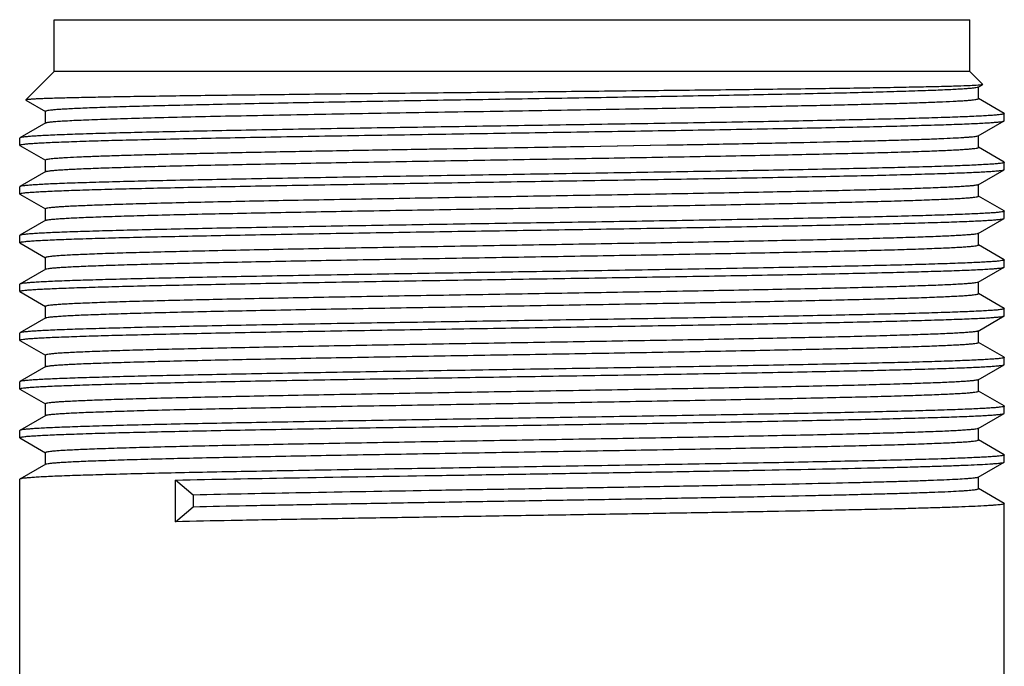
# Model space of a CAD drawing. Header units: millimetres. Extents: x 0 to 559, y 0 to 432.
# Tile 8 of 18: x 232 to 261, y 223 to 241. Entities that reach past the tile are written whole.
import ezdxf

# ---------------------------------------------------------------- set-up
doc = ezdxf.new("R2010")
doc.units = ezdxf.units.MM
doc.header["$LTSCALE"] = 30.734
doc.layers.get('0').update_dxf_attribs({"linetype": 'CONTINUOUS'})

msp = doc.modelspace()

# ---------------------------------------------------------------- linework, layer by layer
at = {"color": 7, "linetype": 'Continuous'}
for p, q in [((233.487, 239.956), (233.487, 241.456)), ((233.487, 241.456), (259.987, 241.456)), ((259.987, 239.956), (259.987, 241.456)), ((232.665, 239.134), (233.487, 239.956)), ((259.987, 239.956), (233.487, 239.956)), ((260.361, 239.581), (259.987, 239.956)), ((260.231, 239.503), (260.36, 239.577)), ((260.237, 239.172), (260.237, 239.51)), ((260.361, 239.581), (260.36, 239.578)), ((232.665, 239.134), (232.667, 239.131)), ((232.667, 239.131), (233.236, 238.802)), ((260.982, 238.745), (260.238, 239.175)), ((233.237, 238.467), (233.237, 238.805)), ((260.982, 238.745), (260.987, 238.739)), ((260.987, 238.533), (260.987, 238.739)), ((233.242, 238.474), (232.492, 238.04)), ((260.231, 238.093), (260.982, 238.527)), ((260.982, 238.527), (260.987, 238.533)), ((232.492, 238.04), (232.487, 238.034)), ((232.487, 237.828), (232.487, 238.034)), ((260.237, 237.762), (260.237, 238.1)), ((232.492, 237.822), (232.487, 237.828)), ((232.492, 237.822), (233.236, 237.392)), ((251.216, 237.823), (248.816, 237.782)), ((251.225, 237.823), (248.822, 237.782)), ((260.982, 237.335), (260.238, 237.765)), ((233.237, 237.057), (233.237, 237.395)), ((260.982, 237.335), (260.987, 237.329)), ((260.982, 237.117), (260.987, 237.123)), ((260.987, 237.123), (260.987, 237.329)), ((233.242, 237.064), (232.492, 236.63)), ((260.231, 236.683), (260.982, 237.117)), ((232.492, 236.63), (232.487, 236.624)), ((232.487, 236.418), (232.487, 236.624)), ((260.237, 236.352), (260.237, 236.69)), ((232.492, 236.412), (232.487, 236.418)), ((232.492, 236.412), (233.236, 235.982)), ((260.982, 235.925), (260.238, 236.355)), ((233.237, 235.647), (233.237, 235.985)), ((260.231, 235.273), (260.982, 235.707)), ((260.982, 235.925), (260.987, 235.919)), ((260.982, 235.707), (260.987, 235.713)), ((260.987, 235.713), (260.987, 235.919)), ((233.242, 235.654), (232.492, 235.22)), ((232.492, 235.22), (232.487, 235.214)), ((232.487, 235.008), (232.487, 235.214)), ((260.237, 234.942), (260.237, 235.28)), ((232.492, 235.002), (232.487, 235.008)), ((232.492, 235.002), (233.236, 234.572)), ((260.982, 234.515), (260.238, 234.945)), ((233.237, 234.237), (233.237, 234.575)), ((260.231, 233.863), (260.982, 234.297)), ((260.982, 234.515), (260.987, 234.509)), ((260.982, 234.297), (260.987, 234.303)), ((260.987, 234.303), (260.987, 234.509)), ((233.242, 234.244), (232.492, 233.81)), ((232.492, 233.81), (232.487, 233.804)), ((232.487, 233.598), (232.487, 233.804)), ((260.237, 233.532), (260.237, 233.87)), ((232.492, 233.592), (232.487, 233.598)), ((232.492, 233.592), (233.236, 233.162)), ((260.982, 233.105), (260.238, 233.535)), ((233.237, 232.827), (233.237, 233.165)), ((260.231, 232.453), (260.982, 232.887)), ((260.982, 233.105), (260.987, 233.099)), ((260.982, 232.887), (260.987, 232.893)), ((260.987, 232.893), (260.987, 233.099)), ((233.242, 232.834), (232.492, 232.4)), ((232.492, 232.4), (232.487, 232.394)), ((232.487, 232.188), (232.487, 232.394)), ((260.237, 232.122), (260.237, 232.46)), ((232.492, 232.182), (232.487, 232.188)), ((232.492, 232.182), (233.236, 231.752)), ((260.982, 231.695), (260.238, 232.125)), ((233.237, 231.417), (233.237, 231.755)), ((233.242, 231.424), (232.492, 230.99)), ((260.231, 231.043), (260.982, 231.477)), ((260.982, 231.695), (260.987, 231.689)), ((260.982, 231.477), (260.987, 231.483)), ((260.987, 231.483), (260.987, 231.689)), ((232.492, 230.99), (232.487, 230.984)), ((232.487, 230.778), (232.487, 230.984)), ((260.237, 230.712), (260.237, 231.05)), ((232.492, 230.772), (232.487, 230.778)), ((232.492, 230.772), (233.236, 230.342)), ((260.982, 230.285), (260.238, 230.715)), ((233.237, 230.007), (233.237, 230.345)), ((260.982, 230.285), (260.987, 230.279)), ((233.242, 230.014), (232.492, 229.58)), ((260.231, 229.633), (260.982, 230.067)), ((260.982, 230.067), (260.987, 230.073)), ((260.987, 230.073), (260.987, 230.279)), ((232.492, 229.58), (232.487, 229.574)), ((232.487, 229.368), (232.487, 229.574)), ((260.237, 229.302), (260.237, 229.64)), ((232.492, 229.362), (232.487, 229.368)), ((232.492, 229.362), (233.236, 228.932)), ((260.982, 228.875), (260.238, 229.305)), ((233.237, 228.597), (233.237, 228.935)), ((260.982, 228.875), (260.987, 228.869)), ((260.987, 228.663), (260.987, 228.869)), ((233.242, 228.604), (232.492, 228.17)), ((260.231, 228.223), (260.982, 228.657)), ((260.982, 228.657), (260.987, 228.663)), ((232.492, 228.17), (232.487, 228.164)), ((232.487, 222.456), (232.487, 228.164)), ((236.999, 226.938), (236.999, 228.141)), ((237.512, 227.708), (236.999, 228.141)), ((260.237, 227.892), (260.237, 228.23)), ((260.982, 227.465), (260.238, 227.895)), ((237.512, 227.708), (237.512, 227.371)), ((260.982, 227.465), (260.987, 227.459)), ((260.987, 222.456), (260.987, 227.459)), ((236.999, 226.938), (237.512, 227.371))]:
    msp.add_line(p, q, dxfattribs=at)
for points, knots in [([(260.234, 239.561), (260.155, 239.555), (259.956, 239.545), (259.6, 239.532), (259.127, 239.519), (258.542, 239.506), (257.852, 239.493), (256.737, 239.473), (255.133, 239.451), (252.995, 239.425), (250.632, 239.399), (248.127, 239.372), (245.568, 239.346), (243.045, 239.32), (241.004, 239.298), (239.456, 239.28), (238.38, 239.267), (237.376, 239.254), (236.452, 239.24), (235.616, 239.228), (234.874, 239.215), (234.319, 239.203), (233.926, 239.194), (233.672, 239.187), (233.446, 239.181), (233.249, 239.175), (233.08, 239.168), (232.94, 239.162), (232.842, 239.156), (232.778, 239.151), (232.741, 239.148), (232.711, 239.145), (232.689, 239.142), (232.675, 239.139), (232.667, 239.136), (232.665, 239.134)], [0, 0, 0, 0, 0.008646, 0.021622, 0.038819, 0.060087, 0.085219, 0.11398, 0.181365, 0.259816, 0.346541, 0.438472, 0.532374, 0.624964, 0.713019, 0.754382, 0.793492, 0.830014, 0.863629, 0.894043, 0.921012, 0.94431, 0.954516, 0.963731, 0.971934, 0.97911, 0.985242, 0.990322, 0.994342, 0.995953, 0.997296, 0.998371, 0.999178, 0.999718, 1, 1, 1, 1]), ([(260.231, 239.503), (260.227, 239.501), (260.216, 239.497), (260.182, 239.489), (260.12, 239.48), (260.022, 239.469), (259.892, 239.459), (259.731, 239.448), (259.54, 239.437), (259.318, 239.426), (258.964, 239.411), (258.449, 239.393), (257.75, 239.371), (256.947, 239.349), (256.047, 239.327), (255.059, 239.306), (253.993, 239.285), (252.858, 239.263), (251.238, 239.233), (249.128, 239.198), (246.547, 239.154), (243.974, 239.112), (241.878, 239.075), (240.277, 239.046), (239.161, 239.024), (238.116, 239.002), (237.153, 238.98), (236.281, 238.959), (235.508, 238.938), (234.928, 238.919), (234.52, 238.903), (234.256, 238.893), (234.022, 238.882), (233.818, 238.871), (233.644, 238.861), (233.502, 238.85), (233.391, 238.839), (233.311, 238.829), (233.264, 238.82), (233.243, 238.812), (233.237, 238.807), (233.237, 238.805)], [0, 0, 0, 0, 0.000533, 0.001347, 0.003841, 0.007498, 0.012314, 0.01828, 0.025383, 0.033606, 0.04293, 0.064794, 0.090767, 0.120608, 0.154033, 0.190725, 0.230341, 0.272505, 0.316817, 0.410197, 0.50696, 0.603454, 0.696039, 0.739765, 0.781223, 0.82002, 0.855792, 0.888198, 0.916933, 0.941727, 0.952571, 0.962345, 0.971027, 0.978596, 0.985033, 0.990326, 0.994465, 0.997441, 0.99926, 0.999749, 1, 1, 1, 1]), ([(260.36, 239.577), (260.356, 239.575), (260.343, 239.572), (260.317, 239.568), (260.28, 239.564), (260.25, 239.562), (260.234, 239.561)], [0, 0, 0, 0, 0.109883, 0.312564, 0.609237, 1, 1, 1, 1]), ([(250.023, 238.875), (250.728, 238.887), (252.088, 238.911), (253.751, 238.942), (254.994, 238.967), (255.846, 238.986), (256.636, 239.004), (257.357, 239.023), (258.006, 239.041), (258.578, 239.059), (259.068, 239.078), (259.424, 239.094), (259.667, 239.107), (259.815, 239.116), (259.941, 239.125), (260.045, 239.134), (260.125, 239.143), (260.183, 239.152), (260.218, 239.16), (260.233, 239.166), (260.237, 239.171), (260.237, 239.172)], [0, 0, 0, 0, 0.206761, 0.399074, 0.488147, 0.571674, 0.649086, 0.719845, 0.783474, 0.839535, 0.887648, 0.927483, 0.944211, 0.958771, 0.971145, 0.981312, 0.989259, 0.994981, 0.998498, 0.999463, 1, 1, 1, 1]), ([(233.242, 238.474), (233.247, 238.477), (233.262, 238.481), (233.288, 238.487), (233.325, 238.493), (233.396, 238.502), (233.509, 238.513), (233.677, 238.525), (233.885, 238.537), (234.133, 238.55), (234.421, 238.562), (234.881, 238.58), (235.546, 238.601), (236.446, 238.626), (237.475, 238.651), (238.62, 238.675), (239.866, 238.7), (241.198, 238.725), (242.598, 238.75), (244.553, 238.783), (247.034, 238.825), (249.028, 238.857), (250.023, 238.875)], [0, 0, 0, 0, 0.001023, 0.002646, 0.004882, 0.007735, 0.015294, 0.025306, 0.037743, 0.05257, 0.069739, 0.089198, 0.13474, 0.188632, 0.2502, 0.318678, 0.393213, 0.472875, 0.55667, 0.643553, 0.822223, 1, 1, 1, 1]), ([(260.987, 238.739), (260.987, 238.737), (260.981, 238.732), (260.968, 238.728), (260.946, 238.722), (260.902, 238.714), (260.824, 238.704), (260.707, 238.694), (260.556, 238.683), (260.373, 238.673), (260.157, 238.662), (259.91, 238.651), (259.632, 238.64), (259.2, 238.625), (258.588, 238.606), (257.771, 238.585), (256.849, 238.564), (255.832, 238.542), (254.728, 238.52), (253.549, 238.498), (251.859, 238.469), (249.645, 238.432), (246.927, 238.39), (244.202, 238.346), (241.973, 238.311), (240.264, 238.281), (239.066, 238.259), (237.94, 238.238), (236.898, 238.216), (235.949, 238.195), (235.102, 238.172), (234.365, 238.151), (233.823, 238.133), (233.45, 238.118), (233.216, 238.107), (233.015, 238.096), (232.846, 238.085), (232.711, 238.074), (232.608, 238.064), (232.543, 238.055), (232.508, 238.047), (232.496, 238.043), (232.492, 238.04)], [0, 0, 0, 0, 0.000243, 0.000727, 0.001492, 0.002545, 0.005521, 0.009662, 0.014959, 0.021401, 0.028976, 0.037665, 0.047448, 0.058302, 0.083118, 0.111879, 0.144314, 0.180116, 0.218946, 0.260437, 0.304197, 0.396847, 0.493398, 0.590204, 0.683608, 0.727924, 0.770084, 0.809691, 0.846367, 0.879768, 0.909577, 0.935512, 0.957329, 0.966627, 0.974823, 0.981897, 0.987831, 0.992615, 0.996237, 0.998693, 0.999487, 1, 1, 1, 1]), ([(232.487, 237.828), (232.487, 237.83), (232.493, 237.835), (232.506, 237.839), (232.528, 237.845), (232.572, 237.853), (232.649, 237.863), (232.767, 237.873), (232.918, 237.884), (233.101, 237.894), (233.316, 237.905), (233.564, 237.916), (233.842, 237.926), (234.274, 237.942), (234.886, 237.961), (235.703, 237.982), (236.625, 238.003), (237.642, 238.025), (238.746, 238.047), (239.925, 238.069), (241.615, 238.098), (243.829, 238.135), (246.547, 238.177), (249.272, 238.221), (251.501, 238.256), (253.21, 238.286), (254.408, 238.308), (255.534, 238.329), (256.576, 238.351), (257.525, 238.372), (258.372, 238.395), (259.109, 238.416), (259.651, 238.434), (260.024, 238.449), (260.257, 238.46), (260.459, 238.471), (260.627, 238.482), (260.763, 238.493), (260.866, 238.503), (260.931, 238.512), (260.966, 238.52), (260.977, 238.524), (260.982, 238.527)], [0, 0, 0, 0, 0.000243, 0.000727, 0.001492, 0.002544, 0.005521, 0.009661, 0.014958, 0.021401, 0.028976, 0.037665, 0.047447, 0.058301, 0.083117, 0.111879, 0.144313, 0.180114, 0.218944, 0.260435, 0.304194, 0.396844, 0.493394, 0.590201, 0.683606, 0.727922, 0.770083, 0.809689, 0.846366, 0.879767, 0.909577, 0.935512, 0.957329, 0.966627, 0.974823, 0.981896, 0.987831, 0.992615, 0.996237, 0.998693, 0.999487, 1, 1, 1, 1]), ([(260.231, 238.093), (260.224, 238.089), (260.201, 238.083), (260.158, 238.075), (260.096, 238.067), (260.015, 238.059), (259.915, 238.051), (259.746, 238.039), (259.487, 238.024), (259.124, 238.007), (258.69, 237.991), (258.189, 237.975), (257.623, 237.958), (256.996, 237.941), (256.047, 237.917), (254.736, 237.889), (253.035, 237.856), (251.844, 237.834), (251.225, 237.823)], [0, 0, 0, 0, 0.00282, 0.007684, 0.014628, 0.023656, 0.034761, 0.047926, 0.080374, 0.120825, 0.169052, 0.224786, 0.287715, 0.357484, 0.433698, 0.603704, 0.793904, 1, 1, 1, 1]), ([(233.242, 237.064), (233.247, 237.066), (233.258, 237.07), (233.292, 237.078), (233.354, 237.087), (233.452, 237.098), (233.582, 237.108), (233.742, 237.119), (233.934, 237.13), (234.155, 237.141), (234.51, 237.156), (235.024, 237.174), (235.724, 237.196), (236.527, 237.218), (237.427, 237.24), (238.414, 237.261), (239.88, 237.29), (241.856, 237.328), (244.346, 237.369), (246.927, 237.413), (249.5, 237.455), (251.596, 237.492), (253.197, 237.521), (254.313, 237.543), (255.357, 237.565), (256.32, 237.587), (257.193, 237.608), (257.966, 237.629), (258.546, 237.648), (258.954, 237.664), (259.218, 237.674), (259.452, 237.685), (259.656, 237.696), (259.829, 237.706), (259.972, 237.717), (260.083, 237.728), (260.163, 237.738), (260.21, 237.747), (260.231, 237.755), (260.237, 237.76), (260.237, 237.762)], [0, 0, 0, 0, 0.000533, 0.001347, 0.003841, 0.007498, 0.012314, 0.01828, 0.025382, 0.033606, 0.04293, 0.064793, 0.090767, 0.120608, 0.154032, 0.190725, 0.230341, 0.316817, 0.410198, 0.50696, 0.603455, 0.69604, 0.739766, 0.781223, 0.820021, 0.855792, 0.888198, 0.916934, 0.941727, 0.952572, 0.962345, 0.971027, 0.978596, 0.985033, 0.990326, 0.994465, 0.997441, 0.99926, 0.999749, 1, 1, 1, 1]), ([(244.652, 237.713), (244.448, 237.709), (243.648, 237.696), (242.847, 237.682), (242.25, 237.671)], [0, 0, 0, 0, 0.254082, 1, 1, 1, 1]), ([(248.822, 237.782), (248.476, 237.776), (247.086, 237.753), (245.696, 237.73), (244.652, 237.713)], [0, 0, 0, 0, 0.249245, 1, 1, 1, 1]), ([(242.25, 237.671), (241.617, 237.66), (240.4, 237.638), (238.916, 237.609), (237.814, 237.585), (237.064, 237.568), (236.371, 237.551), (235.74, 237.534), (235.174, 237.517), (234.676, 237.5), (234.25, 237.483), (233.94, 237.468), (233.731, 237.456), (233.602, 237.447), (233.493, 237.439), (233.403, 237.431), (233.334, 237.422), (233.282, 237.414), (233.254, 237.407), (233.237, 237.399), (233.237, 237.395)], [0, 0, 0, 0, 0.210604, 0.404455, 0.493647, 0.576972, 0.653929, 0.724069, 0.786974, 0.842277, 0.889646, 0.928807, 0.945235, 0.959529, 0.971672, 0.981649, 0.989446, 0.995065, 0.99853, 1, 1, 1, 1]), ([(260.987, 237.329), (260.987, 237.327), (260.981, 237.322), (260.968, 237.318), (260.946, 237.312), (260.902, 237.304), (260.824, 237.294), (260.707, 237.284), (260.556, 237.273), (260.373, 237.263), (260.157, 237.252), (259.91, 237.241), (259.632, 237.23), (259.2, 237.215), (258.588, 237.196), (257.771, 237.175), (256.849, 237.154), (255.832, 237.132), (254.728, 237.11), (253.549, 237.088), (251.859, 237.059), (249.645, 237.022), (246.927, 236.98), (244.202, 236.936), (241.973, 236.901), (240.264, 236.871), (239.066, 236.849), (237.94, 236.828), (236.898, 236.806), (235.949, 236.785), (235.102, 236.762), (234.365, 236.741), (233.823, 236.723), (233.45, 236.708), (233.216, 236.697), (233.015, 236.686), (232.846, 236.675), (232.711, 236.664), (232.608, 236.654), (232.543, 236.645), (232.508, 236.637), (232.496, 236.633), (232.492, 236.63)], [0, 0, 0, 0, 0.000243, 0.000727, 0.001492, 0.002545, 0.005521, 0.009662, 0.014959, 0.021401, 0.028976, 0.037665, 0.047448, 0.058302, 0.083118, 0.11188, 0.144314, 0.180116, 0.218947, 0.260437, 0.304197, 0.396847, 0.493399, 0.590204, 0.683609, 0.727924, 0.770085, 0.809691, 0.846367, 0.879768, 0.909578, 0.935512, 0.957329, 0.966628, 0.974824, 0.981897, 0.987831, 0.992615, 0.996237, 0.998693, 0.999487, 1, 1, 1, 1]), ([(232.487, 236.418), (232.487, 236.42), (232.493, 236.425), (232.506, 236.429), (232.528, 236.435), (232.572, 236.443), (232.649, 236.453), (232.767, 236.463), (232.918, 236.474), (233.101, 236.484), (233.316, 236.495), (233.564, 236.506), (233.842, 236.516), (234.274, 236.532), (234.886, 236.551), (235.703, 236.572), (236.625, 236.593), (237.642, 236.615), (238.746, 236.637), (239.925, 236.659), (241.615, 236.688), (243.829, 236.725), (246.547, 236.767), (249.272, 236.811), (251.501, 236.846), (253.21, 236.876), (254.408, 236.898), (255.534, 236.919), (256.576, 236.941), (257.525, 236.962), (258.372, 236.985), (259.109, 237.006), (259.651, 237.024), (260.024, 237.039), (260.257, 237.05), (260.459, 237.061), (260.627, 237.072), (260.763, 237.083), (260.866, 237.093), (260.931, 237.102), (260.966, 237.11), (260.977, 237.114), (260.982, 237.117)], [0, 0, 0, 0, 0.000243, 0.000727, 0.001492, 0.002544, 0.005521, 0.009661, 0.014958, 0.021401, 0.028976, 0.037665, 0.047447, 0.058301, 0.083117, 0.111878, 0.144313, 0.180114, 0.218944, 0.260435, 0.304194, 0.396843, 0.493394, 0.5902, 0.683605, 0.727922, 0.770082, 0.809689, 0.846365, 0.879767, 0.909576, 0.935511, 0.957329, 0.966627, 0.974823, 0.981896, 0.987831, 0.992615, 0.996237, 0.998693, 0.999487, 1, 1, 1, 1]), ([(260.231, 236.683), (260.227, 236.681), (260.216, 236.677), (260.182, 236.669), (260.12, 236.66), (260.022, 236.649), (259.892, 236.639), (259.731, 236.628), (259.54, 236.617), (259.318, 236.606), (258.964, 236.591), (258.449, 236.573), (257.75, 236.551), (256.947, 236.529), (256.047, 236.507), (255.059, 236.486), (253.993, 236.465), (252.858, 236.443), (251.238, 236.413), (249.128, 236.378), (246.547, 236.334), (243.974, 236.292), (241.878, 236.255), (240.277, 236.226), (239.161, 236.204), (238.116, 236.182), (237.153, 236.16), (236.281, 236.139), (235.508, 236.118), (234.928, 236.099), (234.52, 236.083), (234.256, 236.073), (234.022, 236.062), (233.818, 236.051), (233.644, 236.041), (233.502, 236.03), (233.391, 236.019), (233.311, 236.009), (233.264, 236), (233.243, 235.992), (233.237, 235.987), (233.237, 235.985)], [0, 0, 0, 0, 0.000533, 0.001347, 0.003841, 0.007498, 0.012314, 0.01828, 0.025383, 0.033606, 0.04293, 0.064794, 0.090767, 0.120608, 0.154033, 0.190725, 0.230341, 0.272505, 0.316817, 0.410197, 0.50696, 0.603454, 0.696039, 0.739765, 0.781223, 0.82002, 0.855792, 0.888198, 0.916933, 0.941727, 0.952571, 0.962345, 0.971027, 0.978596, 0.985033, 0.990326, 0.994465, 0.997441, 0.99926, 0.999749, 1, 1, 1, 1]), ([(233.242, 235.654), (233.247, 235.656), (233.258, 235.66), (233.292, 235.668), (233.354, 235.677), (233.452, 235.688), (233.582, 235.698), (233.742, 235.709), (233.934, 235.72), (234.155, 235.731), (234.51, 235.746), (235.024, 235.764), (235.724, 235.786), (236.527, 235.808), (237.427, 235.83), (238.414, 235.851), (239.88, 235.88), (241.856, 235.918), (244.346, 235.959), (246.927, 236.003), (249.5, 236.045), (251.596, 236.082), (253.197, 236.111), (254.313, 236.133), (255.357, 236.155), (256.32, 236.177), (257.193, 236.198), (257.966, 236.219), (258.546, 236.238), (258.954, 236.254), (259.218, 236.264), (259.452, 236.275), (259.656, 236.286), (259.829, 236.296), (259.972, 236.307), (260.083, 236.318), (260.163, 236.328), (260.21, 236.337), (260.231, 236.345), (260.237, 236.35), (260.237, 236.352)], [0, 0, 0, 0, 0.000533, 0.001347, 0.003841, 0.007498, 0.012314, 0.01828, 0.025383, 0.033606, 0.04293, 0.064794, 0.090767, 0.120608, 0.154033, 0.190726, 0.230342, 0.316817, 0.410198, 0.50696, 0.603455, 0.69604, 0.739766, 0.781223, 0.820021, 0.855792, 0.888198, 0.916934, 0.941727, 0.952572, 0.962345, 0.971027, 0.978596, 0.985033, 0.990326, 0.994465, 0.997441, 0.99926, 0.999749, 1, 1, 1, 1]), ([(232.487, 235.008), (232.487, 235.01), (232.493, 235.015), (232.506, 235.019), (232.528, 235.025), (232.572, 235.033), (232.649, 235.043), (232.767, 235.053), (232.918, 235.064), (233.101, 235.074), (233.316, 235.085), (233.564, 235.096), (233.842, 235.106), (234.274, 235.122), (234.886, 235.141), (235.703, 235.162), (236.625, 235.183), (237.642, 235.205), (238.746, 235.227), (239.925, 235.249), (241.615, 235.278), (243.829, 235.315), (246.547, 235.357), (249.272, 235.401), (251.501, 235.436), (253.21, 235.466), (254.408, 235.488), (255.534, 235.509), (256.576, 235.531), (257.525, 235.552), (258.372, 235.575), (259.109, 235.596), (259.651, 235.614), (260.024, 235.629), (260.257, 235.64), (260.459, 235.651), (260.627, 235.662), (260.763, 235.673), (260.866, 235.683), (260.931, 235.692), (260.966, 235.7), (260.977, 235.704), (260.982, 235.707)], [0, 0, 0, 0, 0.000243, 0.000727, 0.001492, 0.002544, 0.005521, 0.009661, 0.014958, 0.021401, 0.028976, 0.037665, 0.047447, 0.058301, 0.083117, 0.111878, 0.144313, 0.180114, 0.218944, 0.260435, 0.304194, 0.396843, 0.493394, 0.5902, 0.683605, 0.727922, 0.770082, 0.809689, 0.846365, 0.879767, 0.909576, 0.935511, 0.957329, 0.966627, 0.974823, 0.981896, 0.987831, 0.992615, 0.996237, 0.998693, 0.999487, 1, 1, 1, 1]), ([(260.987, 235.919), (260.987, 235.917), (260.981, 235.912), (260.968, 235.908), (260.946, 235.902), (260.902, 235.894), (260.824, 235.884), (260.707, 235.874), (260.556, 235.863), (260.373, 235.853), (260.157, 235.842), (259.91, 235.831), (259.632, 235.82), (259.2, 235.805), (258.588, 235.786), (257.771, 235.765), (256.849, 235.744), (255.832, 235.722), (254.728, 235.7), (253.549, 235.678), (251.859, 235.649), (249.645, 235.612), (246.927, 235.57), (244.202, 235.526), (241.973, 235.491), (240.264, 235.461), (239.066, 235.439), (237.94, 235.418), (236.898, 235.396), (235.949, 235.375), (235.102, 235.352), (234.365, 235.331), (233.823, 235.313), (233.45, 235.298), (233.216, 235.287), (233.015, 235.276), (232.846, 235.265), (232.711, 235.254), (232.608, 235.244), (232.543, 235.235), (232.508, 235.227), (232.496, 235.223), (232.492, 235.22)], [0, 0, 0, 0, 0.000243, 0.000727, 0.001492, 0.002545, 0.005521, 0.009662, 0.014959, 0.021401, 0.028976, 0.037665, 0.047448, 0.058302, 0.083118, 0.11188, 0.144314, 0.180116, 0.218947, 0.260437, 0.304197, 0.396847, 0.493399, 0.590204, 0.683609, 0.727924, 0.770085, 0.809691, 0.846367, 0.879768, 0.909578, 0.935512, 0.957329, 0.966628, 0.974824, 0.981897, 0.987831, 0.992615, 0.996237, 0.998693, 0.999487, 1, 1, 1, 1]), ([(260.231, 235.273), (260.227, 235.271), (260.216, 235.267), (260.182, 235.259), (260.12, 235.25), (260.022, 235.239), (259.892, 235.229), (259.731, 235.218), (259.54, 235.207), (259.318, 235.196), (258.964, 235.181), (258.449, 235.163), (257.75, 235.141), (256.947, 235.119), (256.047, 235.097), (255.059, 235.076), (253.993, 235.055), (252.858, 235.033), (251.238, 235.003), (249.128, 234.968), (246.547, 234.924), (243.974, 234.882), (241.878, 234.845), (240.277, 234.816), (239.161, 234.794), (238.116, 234.772), (237.153, 234.75), (236.281, 234.729), (235.508, 234.708), (234.928, 234.689), (234.52, 234.673), (234.256, 234.663), (234.022, 234.652), (233.818, 234.641), (233.644, 234.631), (233.502, 234.62), (233.391, 234.609), (233.311, 234.599), (233.264, 234.59), (233.243, 234.582), (233.237, 234.577), (233.237, 234.575)], [0, 0, 0, 0, 0.000533, 0.001347, 0.003841, 0.007498, 0.012314, 0.01828, 0.025383, 0.033606, 0.04293, 0.064794, 0.090767, 0.120608, 0.154033, 0.190725, 0.230341, 0.272505, 0.316817, 0.410197, 0.50696, 0.603454, 0.696039, 0.739765, 0.781223, 0.82002, 0.855792, 0.888198, 0.916933, 0.941727, 0.952571, 0.962345, 0.971027, 0.978596, 0.985033, 0.990326, 0.994465, 0.997441, 0.99926, 0.999749, 1, 1, 1, 1]), ([(233.242, 234.244), (233.247, 234.246), (233.258, 234.25), (233.292, 234.258), (233.354, 234.267), (233.452, 234.278), (233.582, 234.288), (233.742, 234.299), (233.934, 234.31), (234.155, 234.321), (234.51, 234.336), (235.024, 234.354), (235.724, 234.376), (236.527, 234.398), (237.427, 234.42), (238.414, 234.441), (239.88, 234.47), (241.856, 234.508), (244.346, 234.549), (246.927, 234.593), (249.5, 234.635), (251.596, 234.672), (253.197, 234.701), (254.313, 234.723), (255.357, 234.745), (256.32, 234.767), (257.193, 234.788), (257.966, 234.809), (258.546, 234.828), (258.954, 234.844), (259.218, 234.854), (259.452, 234.865), (259.656, 234.876), (259.829, 234.886), (259.972, 234.897), (260.083, 234.908), (260.163, 234.918), (260.21, 234.927), (260.231, 234.935), (260.237, 234.94), (260.237, 234.942)], [0, 0, 0, 0, 0.000533, 0.001347, 0.003841, 0.007498, 0.012314, 0.01828, 0.025383, 0.033606, 0.04293, 0.064794, 0.090767, 0.120608, 0.154033, 0.190726, 0.230342, 0.316817, 0.410198, 0.50696, 0.603455, 0.69604, 0.739766, 0.781223, 0.820021, 0.855792, 0.888198, 0.916934, 0.941727, 0.952572, 0.962345, 0.971027, 0.978596, 0.985033, 0.990326, 0.994465, 0.997441, 0.99926, 0.999749, 1, 1, 1, 1]), ([(232.487, 233.598), (232.487, 233.6), (232.493, 233.605), (232.506, 233.609), (232.528, 233.615), (232.572, 233.623), (232.649, 233.633), (232.767, 233.643), (232.918, 233.654), (233.101, 233.664), (233.316, 233.675), (233.564, 233.686), (233.842, 233.696), (234.274, 233.712), (234.886, 233.731), (235.703, 233.752), (236.625, 233.773), (237.642, 233.795), (238.746, 233.817), (239.925, 233.839), (241.615, 233.868), (243.829, 233.905), (246.547, 233.947), (249.272, 233.991), (251.501, 234.026), (253.21, 234.056), (254.408, 234.078), (255.534, 234.099), (256.576, 234.121), (257.525, 234.142), (258.372, 234.165), (259.109, 234.186), (259.651, 234.204), (260.024, 234.219), (260.257, 234.23), (260.459, 234.241), (260.627, 234.252), (260.763, 234.263), (260.866, 234.273), (260.931, 234.282), (260.966, 234.29), (260.977, 234.294), (260.982, 234.297)], [0, 0, 0, 0, 0.000243, 0.000727, 0.001492, 0.002544, 0.005521, 0.009661, 0.014958, 0.021401, 0.028976, 0.037665, 0.047447, 0.058301, 0.083117, 0.111879, 0.144313, 0.180114, 0.218944, 0.260435, 0.304194, 0.396844, 0.493394, 0.590201, 0.683606, 0.727922, 0.770083, 0.809689, 0.846366, 0.879767, 0.909577, 0.935512, 0.957329, 0.966627, 0.974823, 0.981896, 0.987831, 0.992615, 0.996237, 0.998693, 0.999487, 1, 1, 1, 1]), ([(260.987, 234.509), (260.987, 234.507), (260.981, 234.502), (260.968, 234.498), (260.946, 234.492), (260.902, 234.484), (260.824, 234.474), (260.707, 234.464), (260.556, 234.453), (260.373, 234.443), (260.157, 234.432), (259.91, 234.421), (259.632, 234.41), (259.2, 234.395), (258.588, 234.376), (257.771, 234.355), (256.849, 234.334), (255.832, 234.312), (254.728, 234.29), (253.549, 234.268), (251.859, 234.239), (249.645, 234.202), (246.927, 234.16), (244.202, 234.116), (241.973, 234.081), (240.264, 234.051), (239.066, 234.029), (237.94, 234.008), (236.898, 233.986), (235.949, 233.965), (235.102, 233.942), (234.365, 233.921), (233.823, 233.903), (233.45, 233.888), (233.216, 233.877), (233.015, 233.866), (232.846, 233.855), (232.711, 233.844), (232.608, 233.834), (232.543, 233.825), (232.508, 233.817), (232.496, 233.813), (232.492, 233.81)], [0, 0, 0, 0, 0.000243, 0.000727, 0.001492, 0.002545, 0.005521, 0.009662, 0.014959, 0.021401, 0.028976, 0.037665, 0.047448, 0.058302, 0.083118, 0.111879, 0.144314, 0.180116, 0.218946, 0.260437, 0.304197, 0.396847, 0.493398, 0.590204, 0.683608, 0.727924, 0.770084, 0.809691, 0.846367, 0.879768, 0.909577, 0.935512, 0.957329, 0.966627, 0.974823, 0.981897, 0.987831, 0.992615, 0.996237, 0.998693, 0.999487, 1, 1, 1, 1]), ([(260.231, 233.863), (260.227, 233.861), (260.216, 233.857), (260.182, 233.849), (260.12, 233.84), (260.022, 233.829), (259.892, 233.819), (259.731, 233.808), (259.54, 233.797), (259.318, 233.786), (258.964, 233.771), (258.449, 233.753), (257.75, 233.731), (256.947, 233.709), (256.047, 233.687), (255.059, 233.666), (253.993, 233.645), (252.858, 233.623), (251.238, 233.593), (249.128, 233.558), (246.547, 233.514), (243.974, 233.472), (241.878, 233.435), (240.277, 233.406), (239.161, 233.384), (238.116, 233.362), (237.153, 233.34), (236.281, 233.319), (235.508, 233.298), (234.928, 233.279), (234.52, 233.263), (234.256, 233.253), (234.022, 233.242), (233.818, 233.231), (233.644, 233.221), (233.502, 233.21), (233.391, 233.199), (233.311, 233.189), (233.264, 233.18), (233.243, 233.172), (233.237, 233.167), (233.237, 233.165)], [0, 0, 0, 0, 0.000533, 0.001347, 0.003841, 0.007498, 0.012314, 0.01828, 0.025383, 0.033606, 0.04293, 0.064794, 0.090767, 0.120608, 0.154033, 0.190725, 0.230341, 0.272505, 0.316817, 0.410197, 0.50696, 0.603454, 0.696039, 0.739765, 0.781223, 0.82002, 0.855792, 0.888198, 0.916933, 0.941727, 0.952571, 0.962345, 0.971027, 0.978596, 0.985033, 0.990326, 0.994465, 0.997441, 0.99926, 0.999749, 1, 1, 1, 1]), ([(233.242, 232.834), (233.247, 232.836), (233.258, 232.84), (233.292, 232.848), (233.354, 232.857), (233.452, 232.868), (233.582, 232.878), (233.742, 232.889), (233.934, 232.9), (234.155, 232.911), (234.51, 232.926), (235.024, 232.944), (235.724, 232.966), (236.527, 232.988), (237.427, 233.01), (238.414, 233.031), (239.88, 233.06), (241.856, 233.098), (244.346, 233.139), (246.927, 233.183), (249.5, 233.225), (251.596, 233.262), (253.197, 233.291), (254.313, 233.313), (255.357, 233.335), (256.32, 233.357), (257.193, 233.378), (257.966, 233.399), (258.546, 233.418), (258.954, 233.434), (259.218, 233.444), (259.452, 233.455), (259.656, 233.466), (259.829, 233.476), (259.972, 233.487), (260.083, 233.498), (260.163, 233.508), (260.21, 233.517), (260.231, 233.525), (260.237, 233.53), (260.237, 233.532)], [0, 0, 0, 0, 0.000533, 0.001347, 0.003841, 0.007498, 0.012314, 0.01828, 0.025382, 0.033606, 0.04293, 0.064793, 0.090767, 0.120608, 0.154032, 0.190725, 0.230341, 0.316817, 0.410198, 0.50696, 0.603455, 0.69604, 0.739766, 0.781223, 0.820021, 0.855792, 0.888198, 0.916934, 0.941727, 0.952572, 0.962345, 0.971027, 0.978596, 0.985033, 0.990326, 0.994465, 0.997441, 0.99926, 0.999749, 1, 1, 1, 1]), ([(232.487, 232.188), (232.487, 232.19), (232.493, 232.195), (232.506, 232.199), (232.528, 232.205), (232.572, 232.213), (232.649, 232.223), (232.767, 232.233), (232.918, 232.244), (233.101, 232.254), (233.316, 232.265), (233.564, 232.276), (233.842, 232.286), (234.274, 232.302), (234.886, 232.321), (235.703, 232.342), (236.625, 232.363), (237.642, 232.385), (238.746, 232.407), (239.925, 232.429), (241.615, 232.458), (243.829, 232.495), (246.547, 232.537), (249.272, 232.581), (251.501, 232.616), (253.21, 232.646), (254.408, 232.668), (255.534, 232.689), (256.576, 232.711), (257.525, 232.732), (258.372, 232.755), (259.109, 232.776), (259.651, 232.794), (260.024, 232.809), (260.257, 232.82), (260.459, 232.831), (260.627, 232.842), (260.763, 232.853), (260.866, 232.863), (260.931, 232.872), (260.966, 232.88), (260.977, 232.884), (260.982, 232.887)], [0, 0, 0, 0, 0.000243, 0.000727, 0.001492, 0.002544, 0.005521, 0.009661, 0.014958, 0.021401, 0.028976, 0.037665, 0.047447, 0.058301, 0.083117, 0.111878, 0.144313, 0.180114, 0.218944, 0.260435, 0.304194, 0.396843, 0.493394, 0.5902, 0.683605, 0.727922, 0.770082, 0.809689, 0.846365, 0.879767, 0.909576, 0.935511, 0.957329, 0.966627, 0.974823, 0.981896, 0.987831, 0.992615, 0.996237, 0.998693, 0.999487, 1, 1, 1, 1]), ([(260.987, 233.099), (260.987, 233.097), (260.981, 233.092), (260.968, 233.088), (260.946, 233.082), (260.902, 233.074), (260.824, 233.064), (260.707, 233.054), (260.556, 233.043), (260.373, 233.033), (260.157, 233.022), (259.91, 233.011), (259.632, 233), (259.2, 232.985), (258.588, 232.966), (257.771, 232.945), (256.849, 232.924), (255.832, 232.902), (254.728, 232.88), (253.549, 232.858), (251.859, 232.829), (249.645, 232.792), (246.927, 232.75), (244.202, 232.706), (241.973, 232.671), (240.264, 232.641), (239.066, 232.619), (237.94, 232.598), (236.898, 232.576), (235.949, 232.555), (235.102, 232.532), (234.365, 232.511), (233.823, 232.493), (233.45, 232.478), (233.216, 232.467), (233.015, 232.456), (232.846, 232.445), (232.711, 232.434), (232.608, 232.424), (232.543, 232.415), (232.508, 232.407), (232.496, 232.403), (232.492, 232.4)], [0, 0, 0, 0, 0.000243, 0.000727, 0.001492, 0.002545, 0.005521, 0.009662, 0.014959, 0.021401, 0.028976, 0.037665, 0.047448, 0.058302, 0.083118, 0.111879, 0.144314, 0.180116, 0.218946, 0.260437, 0.304197, 0.396847, 0.493398, 0.590204, 0.683608, 0.727924, 0.770084, 0.809691, 0.846367, 0.879768, 0.909577, 0.935512, 0.957329, 0.966627, 0.974823, 0.981897, 0.987831, 0.992615, 0.996237, 0.998693, 0.999487, 1, 1, 1, 1]), ([(260.231, 232.453), (260.227, 232.451), (260.216, 232.447), (260.182, 232.439), (260.12, 232.43), (260.022, 232.419), (259.892, 232.409), (259.731, 232.398), (259.54, 232.387), (259.318, 232.376), (258.964, 232.361), (258.449, 232.343), (257.75, 232.321), (256.947, 232.299), (256.047, 232.277), (255.059, 232.256), (253.993, 232.235), (252.858, 232.213), (251.238, 232.183), (249.128, 232.148), (246.547, 232.104), (243.974, 232.062), (241.878, 232.025), (240.277, 231.996), (239.161, 231.974), (238.116, 231.952), (237.153, 231.93), (236.281, 231.909), (235.508, 231.888), (234.928, 231.869), (234.52, 231.853), (234.256, 231.843), (234.022, 231.832), (233.818, 231.821), (233.644, 231.811), (233.502, 231.8), (233.391, 231.789), (233.311, 231.779), (233.264, 231.77), (233.243, 231.762), (233.237, 231.757), (233.237, 231.755)], [0, 0, 0, 0, 0.000533, 0.001347, 0.003841, 0.007498, 0.012314, 0.01828, 0.025383, 0.033606, 0.04293, 0.064794, 0.090767, 0.120608, 0.154033, 0.190725, 0.230341, 0.272505, 0.316817, 0.410197, 0.50696, 0.603454, 0.696039, 0.739765, 0.781223, 0.82002, 0.855792, 0.888198, 0.916933, 0.941727, 0.952571, 0.962345, 0.971027, 0.978596, 0.985033, 0.990326, 0.994465, 0.997441, 0.99926, 0.999749, 1, 1, 1, 1]), ([(233.242, 231.424), (233.247, 231.426), (233.258, 231.43), (233.292, 231.438), (233.354, 231.447), (233.452, 231.458), (233.582, 231.468), (233.742, 231.479), (233.934, 231.49), (234.155, 231.501), (234.51, 231.516), (235.024, 231.534), (235.724, 231.556), (236.527, 231.578), (237.427, 231.6), (238.414, 231.621), (239.88, 231.65), (241.856, 231.688), (244.346, 231.729), (246.927, 231.773), (249.5, 231.815), (251.596, 231.852), (253.197, 231.881), (254.313, 231.903), (255.357, 231.925), (256.32, 231.947), (257.193, 231.968), (257.966, 231.989), (258.546, 232.008), (258.954, 232.024), (259.218, 232.034), (259.452, 232.045), (259.656, 232.056), (259.829, 232.066), (259.972, 232.077), (260.083, 232.088), (260.163, 232.098), (260.21, 232.107), (260.231, 232.115), (260.237, 232.12), (260.237, 232.122)], [0, 0, 0, 0, 0.000533, 0.001347, 0.003841, 0.007498, 0.012314, 0.01828, 0.025383, 0.033606, 0.04293, 0.064794, 0.090767, 0.120608, 0.154033, 0.190726, 0.230342, 0.316817, 0.410198, 0.50696, 0.603455, 0.69604, 0.739766, 0.781223, 0.820021, 0.855792, 0.888198, 0.916934, 0.941727, 0.952572, 0.962345, 0.971027, 0.978596, 0.985033, 0.990326, 0.994465, 0.997441, 0.99926, 0.999749, 1, 1, 1, 1]), ([(232.487, 230.778), (232.487, 230.78), (232.493, 230.785), (232.506, 230.789), (232.528, 230.795), (232.572, 230.803), (232.649, 230.813), (232.767, 230.823), (232.918, 230.834), (233.101, 230.844), (233.316, 230.855), (233.564, 230.866), (233.842, 230.876), (234.274, 230.892), (234.886, 230.911), (235.703, 230.932), (236.625, 230.953), (237.642, 230.975), (238.746, 230.997), (239.925, 231.019), (241.615, 231.048), (243.829, 231.085), (246.547, 231.127), (249.272, 231.171), (251.501, 231.206), (253.21, 231.236), (254.408, 231.258), (255.534, 231.279), (256.576, 231.301), (257.525, 231.322), (258.372, 231.345), (259.109, 231.366), (259.651, 231.384), (260.024, 231.399), (260.257, 231.41), (260.459, 231.421), (260.627, 231.432), (260.763, 231.443), (260.866, 231.453), (260.931, 231.462), (260.966, 231.47), (260.977, 231.474), (260.982, 231.477)], [0, 0, 0, 0, 0.000243, 0.000727, 0.001492, 0.002544, 0.005521, 0.009661, 0.014958, 0.021401, 0.028976, 0.037665, 0.047447, 0.058301, 0.083117, 0.111879, 0.144313, 0.180114, 0.218944, 0.260435, 0.304194, 0.396844, 0.493394, 0.590201, 0.683606, 0.727922, 0.770083, 0.809689, 0.846366, 0.879767, 0.909577, 0.935512, 0.957329, 0.966627, 0.974823, 0.981896, 0.987831, 0.992615, 0.996237, 0.998693, 0.999487, 1, 1, 1, 1]), ([(260.987, 231.689), (260.987, 231.687), (260.981, 231.682), (260.968, 231.678), (260.946, 231.672), (260.902, 231.664), (260.824, 231.654), (260.707, 231.644), (260.556, 231.633), (260.373, 231.623), (260.157, 231.612), (259.91, 231.601), (259.632, 231.59), (259.2, 231.575), (258.588, 231.556), (257.771, 231.535), (256.849, 231.514), (255.832, 231.492), (254.728, 231.47), (253.549, 231.448), (251.859, 231.419), (249.645, 231.382), (246.927, 231.34), (244.202, 231.296), (241.973, 231.261), (240.264, 231.231), (239.066, 231.209), (237.94, 231.188), (236.898, 231.166), (235.949, 231.145), (235.102, 231.122), (234.365, 231.101), (233.823, 231.083), (233.45, 231.068), (233.216, 231.057), (233.015, 231.046), (232.846, 231.035), (232.711, 231.024), (232.608, 231.014), (232.543, 231.005), (232.508, 230.997), (232.496, 230.993), (232.492, 230.99)], [0, 0, 0, 0, 0.000243, 0.000727, 0.001492, 0.002545, 0.005521, 0.009662, 0.014959, 0.021401, 0.028976, 0.037665, 0.047448, 0.058302, 0.083118, 0.111879, 0.144314, 0.180116, 0.218946, 0.260437, 0.304197, 0.396847, 0.493398, 0.590204, 0.683608, 0.727924, 0.770084, 0.809691, 0.846367, 0.879768, 0.909577, 0.935512, 0.957329, 0.966627, 0.974823, 0.981897, 0.987831, 0.992615, 0.996237, 0.998693, 0.999487, 1, 1, 1, 1]), ([(260.231, 231.043), (260.227, 231.041), (260.216, 231.037), (260.182, 231.029), (260.12, 231.02), (260.022, 231.009), (259.892, 230.999), (259.731, 230.988), (259.54, 230.977), (259.318, 230.966), (258.964, 230.951), (258.449, 230.933), (257.75, 230.911), (256.947, 230.889), (256.047, 230.867), (255.059, 230.846), (253.993, 230.825), (252.858, 230.803), (251.238, 230.773), (249.128, 230.738), (246.547, 230.694), (243.974, 230.652), (241.878, 230.615), (240.277, 230.586), (239.161, 230.564), (238.116, 230.542), (237.153, 230.52), (236.281, 230.499), (235.508, 230.478), (234.928, 230.459), (234.52, 230.443), (234.256, 230.433), (234.022, 230.422), (233.818, 230.411), (233.644, 230.401), (233.502, 230.39), (233.391, 230.379), (233.311, 230.369), (233.264, 230.36), (233.243, 230.352), (233.237, 230.347), (233.237, 230.345)], [0, 0, 0, 0, 0.000533, 0.001347, 0.003841, 0.007498, 0.012314, 0.01828, 0.025382, 0.033606, 0.04293, 0.064793, 0.090767, 0.120608, 0.154032, 0.190725, 0.230341, 0.272504, 0.316816, 0.410197, 0.506959, 0.603454, 0.696039, 0.739765, 0.781223, 0.82002, 0.855792, 0.888198, 0.916933, 0.941727, 0.952571, 0.962345, 0.971027, 0.978596, 0.985033, 0.990326, 0.994465, 0.997441, 0.99926, 0.999749, 1, 1, 1, 1]), ([(233.242, 230.014), (233.247, 230.016), (233.258, 230.02), (233.292, 230.028), (233.354, 230.037), (233.452, 230.048), (233.582, 230.058), (233.742, 230.069), (233.934, 230.08), (234.155, 230.091), (234.51, 230.106), (235.024, 230.124), (235.724, 230.146), (236.527, 230.168), (237.427, 230.19), (238.414, 230.211), (239.88, 230.24), (241.856, 230.278), (244.346, 230.319), (246.927, 230.363), (249.5, 230.405), (251.596, 230.442), (253.197, 230.471), (254.313, 230.493), (255.357, 230.515), (256.32, 230.537), (257.193, 230.558), (257.966, 230.579), (258.546, 230.598), (258.954, 230.614), (259.218, 230.624), (259.452, 230.635), (259.656, 230.646), (259.829, 230.656), (259.972, 230.667), (260.083, 230.678), (260.163, 230.688), (260.21, 230.697), (260.231, 230.705), (260.237, 230.71), (260.237, 230.712)], [0, 0, 0, 0, 0.000533, 0.001347, 0.003841, 0.007498, 0.012314, 0.01828, 0.025383, 0.033606, 0.04293, 0.064794, 0.090767, 0.120608, 0.154033, 0.190726, 0.230342, 0.316817, 0.410198, 0.50696, 0.603455, 0.69604, 0.739766, 0.781223, 0.820021, 0.855792, 0.888198, 0.916934, 0.941727, 0.952572, 0.962345, 0.971027, 0.978596, 0.985033, 0.990326, 0.994465, 0.997441, 0.99926, 0.999749, 1, 1, 1, 1]), ([(232.487, 229.368), (232.487, 229.37), (232.493, 229.375), (232.506, 229.379), (232.528, 229.385), (232.572, 229.393), (232.649, 229.403), (232.767, 229.413), (232.918, 229.424), (233.101, 229.434), (233.316, 229.445), (233.564, 229.456), (233.842, 229.466), (234.274, 229.482), (234.886, 229.501), (235.703, 229.522), (236.625, 229.543), (237.642, 229.565), (238.746, 229.587), (239.925, 229.609), (241.615, 229.638), (243.829, 229.675), (246.547, 229.717), (249.272, 229.761), (251.501, 229.796), (253.21, 229.826), (254.408, 229.848), (255.534, 229.869), (256.576, 229.891), (257.525, 229.912), (258.372, 229.935), (259.109, 229.956), (259.651, 229.974), (260.024, 229.989), (260.257, 230), (260.459, 230.011), (260.627, 230.022), (260.763, 230.033), (260.866, 230.043), (260.931, 230.052), (260.966, 230.06), (260.977, 230.064), (260.982, 230.067)], [0, 0, 0, 0, 0.000243, 0.000727, 0.001492, 0.002544, 0.005521, 0.009661, 0.014958, 0.021401, 0.028976, 0.037665, 0.047447, 0.058301, 0.083117, 0.111879, 0.144313, 0.180114, 0.218944, 0.260435, 0.304194, 0.396844, 0.493394, 0.590201, 0.683606, 0.727922, 0.770083, 0.809689, 0.846366, 0.879767, 0.909577, 0.935512, 0.957329, 0.966627, 0.974823, 0.981896, 0.987831, 0.992615, 0.996237, 0.998693, 0.999487, 1, 1, 1, 1]), ([(260.987, 230.279), (260.987, 230.277), (260.981, 230.272), (260.968, 230.268), (260.946, 230.262), (260.902, 230.254), (260.824, 230.244), (260.707, 230.234), (260.556, 230.223), (260.373, 230.213), (260.157, 230.202), (259.91, 230.191), (259.632, 230.18), (259.2, 230.165), (258.588, 230.146), (257.771, 230.125), (256.849, 230.104), (255.832, 230.082), (254.728, 230.06), (253.549, 230.038), (251.859, 230.009), (249.645, 229.972), (246.927, 229.93), (244.202, 229.886), (241.973, 229.851), (240.264, 229.821), (239.066, 229.799), (237.94, 229.778), (236.898, 229.756), (235.949, 229.735), (235.102, 229.712), (234.365, 229.691), (233.823, 229.673), (233.45, 229.658), (233.216, 229.647), (233.015, 229.636), (232.846, 229.625), (232.711, 229.614), (232.608, 229.604), (232.543, 229.595), (232.508, 229.587), (232.496, 229.583), (232.492, 229.58)], [0, 0, 0, 0, 0.000243, 0.000727, 0.001492, 0.002545, 0.005521, 0.009662, 0.014959, 0.021401, 0.028976, 0.037665, 0.047448, 0.058302, 0.083118, 0.111879, 0.144314, 0.180116, 0.218946, 0.260437, 0.304197, 0.396847, 0.493398, 0.590204, 0.683608, 0.727924, 0.770084, 0.809691, 0.846367, 0.879768, 0.909577, 0.935512, 0.957329, 0.966627, 0.974823, 0.981897, 0.987831, 0.992615, 0.996237, 0.998693, 0.999487, 1, 1, 1, 1]), ([(260.231, 229.633), (260.227, 229.631), (260.216, 229.627), (260.182, 229.619), (260.12, 229.61), (260.022, 229.599), (259.892, 229.589), (259.731, 229.578), (259.54, 229.567), (259.318, 229.556), (258.964, 229.541), (258.449, 229.523), (257.75, 229.501), (256.947, 229.479), (256.047, 229.457), (255.059, 229.436), (253.993, 229.415), (252.858, 229.393), (251.238, 229.363), (249.128, 229.328), (246.547, 229.284), (243.974, 229.242), (241.878, 229.205), (240.277, 229.176), (239.161, 229.154), (238.116, 229.132), (237.153, 229.11), (236.281, 229.089), (235.508, 229.068), (234.928, 229.049), (234.52, 229.033), (234.256, 229.023), (234.022, 229.012), (233.818, 229.001), (233.644, 228.991), (233.502, 228.98), (233.391, 228.969), (233.311, 228.959), (233.264, 228.95), (233.243, 228.942), (233.237, 228.937), (233.237, 228.935)], [0, 0, 0, 0, 0.000533, 0.001347, 0.003841, 0.007498, 0.012314, 0.01828, 0.025383, 0.033606, 0.04293, 0.064794, 0.090767, 0.120608, 0.154033, 0.190725, 0.230341, 0.272505, 0.316817, 0.410197, 0.50696, 0.603454, 0.696039, 0.739765, 0.781223, 0.82002, 0.855792, 0.888198, 0.916933, 0.941727, 0.952571, 0.962345, 0.971027, 0.978596, 0.985033, 0.990326, 0.994465, 0.997441, 0.99926, 0.999749, 1, 1, 1, 1]), ([(233.242, 228.604), (233.247, 228.606), (233.258, 228.61), (233.292, 228.618), (233.354, 228.627), (233.452, 228.638), (233.582, 228.648), (233.742, 228.659), (233.934, 228.67), (234.155, 228.681), (234.51, 228.696), (235.024, 228.714), (235.724, 228.736), (236.527, 228.758), (237.427, 228.78), (238.414, 228.801), (239.88, 228.83), (241.856, 228.868), (244.346, 228.909), (246.927, 228.953), (249.5, 228.995), (251.596, 229.032), (253.197, 229.061), (254.313, 229.083), (255.357, 229.105), (256.32, 229.127), (257.193, 229.148), (257.966, 229.169), (258.546, 229.188), (258.954, 229.204), (259.218, 229.214), (259.452, 229.225), (259.656, 229.236), (259.829, 229.246), (259.972, 229.257), (260.083, 229.268), (260.163, 229.278), (260.21, 229.287), (260.231, 229.295), (260.237, 229.3), (260.237, 229.302)], [0, 0, 0, 0, 0.000533, 0.001347, 0.003841, 0.007498, 0.012314, 0.01828, 0.025382, 0.033606, 0.04293, 0.064793, 0.090767, 0.120608, 0.154032, 0.190725, 0.230341, 0.316817, 0.410198, 0.50696, 0.603455, 0.69604, 0.739766, 0.781223, 0.820021, 0.855792, 0.888198, 0.916934, 0.941727, 0.952572, 0.962345, 0.971027, 0.978596, 0.985033, 0.990326, 0.994465, 0.997441, 0.99926, 0.999749, 1, 1, 1, 1]), ([(260.987, 228.869), (260.987, 228.867), (260.981, 228.862), (260.968, 228.858), (260.946, 228.852), (260.902, 228.844), (260.824, 228.834), (260.707, 228.824), (260.556, 228.813), (260.373, 228.803), (260.157, 228.792), (259.91, 228.781), (259.632, 228.77), (259.2, 228.755), (258.588, 228.736), (257.771, 228.715), (256.849, 228.694), (255.832, 228.672), (254.728, 228.65), (253.549, 228.628), (251.859, 228.599), (249.645, 228.562), (246.927, 228.52), (244.202, 228.476), (241.973, 228.441), (240.264, 228.411), (239.066, 228.389), (237.94, 228.368), (236.898, 228.346), (235.949, 228.325), (235.102, 228.302), (234.365, 228.281), (233.823, 228.263), (233.45, 228.248), (233.216, 228.237), (233.015, 228.226), (232.846, 228.215), (232.711, 228.204), (232.608, 228.194), (232.543, 228.185), (232.508, 228.177), (232.496, 228.173), (232.492, 228.17)], [0, 0, 0, 0, 0.000243, 0.000727, 0.001492, 0.002545, 0.005521, 0.009662, 0.014959, 0.021401, 0.028976, 0.037665, 0.047448, 0.058302, 0.083118, 0.111879, 0.144314, 0.180116, 0.218946, 0.260437, 0.304197, 0.396847, 0.493398, 0.590204, 0.683608, 0.727924, 0.770084, 0.809691, 0.846367, 0.879768, 0.909577, 0.935512, 0.957329, 0.966627, 0.974823, 0.981897, 0.987831, 0.992615, 0.996237, 0.998693, 0.999487, 1, 1, 1, 1]), ([(236.999, 228.141), (238.114, 228.166), (240.517, 228.21), (243.598, 228.261), (246.245, 228.302), (248.272, 228.335), (250.269, 228.366), (252.192, 228.398), (254.004, 228.43), (255.666, 228.462), (256.942, 228.489), (257.863, 228.511), (258.469, 228.527), (259.016, 228.543), (259.499, 228.559), (259.917, 228.575), (260.267, 228.591), (260.515, 228.605), (260.679, 228.616), (260.774, 228.624), (260.852, 228.632), (260.912, 228.639), (260.953, 228.647), (260.975, 228.652), (260.982, 228.657)], [0, 0, 0, 0, 0.139393, 0.300586, 0.38528, 0.470398, 0.554192, 0.634938, 0.710978, 0.780748, 0.842816, 0.870556, 0.895906, 0.918735, 0.938927, 0.956378, 0.971001, 0.98272, 0.987471, 0.991478, 0.994733, 0.997236, 0.998987, 1, 1, 1, 1]), ([(260.231, 228.223), (260.225, 228.219), (260.203, 228.214), (260.164, 228.206), (260.106, 228.198), (260.032, 228.191), (259.941, 228.183), (259.785, 228.171), (259.549, 228.157), (259.217, 228.141), (258.82, 228.126), (258.362, 228.11), (257.843, 228.094), (257.268, 228.078), (256.395, 228.055), (255.186, 228.029), (253.612, 227.997), (251.896, 227.965), (250.074, 227.933), (248.184, 227.901), (246.264, 227.869), (243.758, 227.828), (240.842, 227.777), (238.567, 227.733), (237.512, 227.708)], [0, 0, 0, 0, 0.001049, 0.002833, 0.005366, 0.008651, 0.012686, 0.017465, 0.029232, 0.043898, 0.061387, 0.081613, 0.104469, 0.129841, 0.157597, 0.219683, 0.289452, 0.365473, 0.446186, 0.529934, 0.614999, 0.699633, 0.860706, 1, 1, 1, 1]), ([(237.512, 227.371), (238.019, 227.383), (239.089, 227.405), (240.762, 227.437), (242.561, 227.469), (244.448, 227.501), (246.384, 227.534), (248.326, 227.566), (250.235, 227.598), (252.071, 227.631), (253.794, 227.662), (255.143, 227.69), (256.14, 227.713), (256.815, 227.729), (257.438, 227.745), (258.004, 227.761), (258.51, 227.777), (258.955, 227.793), (259.335, 227.809), (259.611, 227.823), (259.798, 227.834), (259.912, 227.842), (260.009, 227.85), (260.089, 227.859), (260.151, 227.866), (260.197, 227.875), (260.222, 227.881), (260.237, 227.888), (260.237, 227.892)], [0, 0, 0, 0, 0.067002, 0.141134, 0.220832, 0.304422, 0.390145, 0.476198, 0.56077, 0.64208, 0.71842, 0.788183, 0.820134, 0.849902, 0.877332, 0.902279, 0.924612, 0.944215, 0.960983, 0.974831, 0.980636, 0.985686, 0.989976, 0.993499, 0.996253, 0.99824, 0.999468, 1, 1, 1, 1]), ([(260.987, 227.459), (260.987, 227.455), (260.97, 227.448), (260.945, 227.442), (260.896, 227.433), (260.831, 227.425), (260.747, 227.417), (260.644, 227.409), (260.523, 227.401), (260.326, 227.39), (260.035, 227.376), (259.634, 227.36), (259.164, 227.344), (258.629, 227.328), (258.032, 227.312), (257.375, 227.296), (256.662, 227.28), (255.61, 227.257), (254.186, 227.229), (252.367, 227.198), (250.43, 227.165), (248.415, 227.133), (246.364, 227.101), (244.321, 227.068), (242.329, 227.036), (240.43, 227.004), (238.664, 226.972), (237.535, 226.949), (236.999, 226.938)], [0, 0, 0, 0, 0.00052, 0.001742, 0.003726, 0.006477, 0.009999, 0.014287, 0.019336, 0.02514, 0.038987, 0.055755, 0.075357, 0.09769, 0.122638, 0.150068, 0.179838, 0.211789, 0.281554, 0.357897, 0.43921, 0.523784, 0.609839, 0.695565, 0.779159, 0.85886, 0.932994, 1, 1, 1, 1])]:
    msp.add_open_spline(points, degree=3, knots=knots, dxfattribs=at)

doc.saveas('drawing.dxf')
